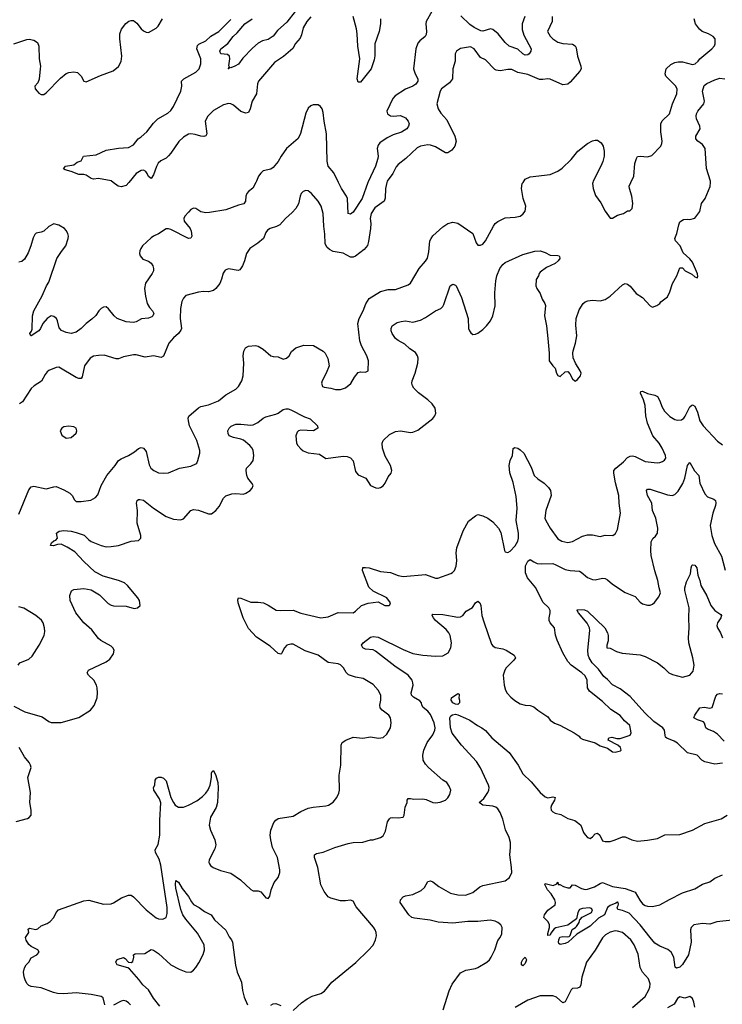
# Model space of a CAD drawing. Header units: inches. Extents: x 1954678 to 2060271, y 904822 to 1016299.
# Tile 247 of 256: x 2011617 to 2017250, y 953413 to 961303. Entities that reach past the tile are written whole.
import ezdxf

# ---------------------------------------------------------------- set-up
doc = ezdxf.new("R2010")
doc.units = ezdxf.units.IN
doc.header["$MEASUREMENT"] = 0
doc.layers.add('C0915', color=7, linetype='Continuous')
doc.layers.add('C0916', color=7, linetype='Continuous')

msp = doc.modelspace()

# ---------------------------------------------------------------- linework, layer by layer
at = {"layer": 'C0915', "color": 5}
for points, elevation in [([(2011570, 955803.7), (2011657, 955757), (2011796, 955716), (2011850, 955678.3), (2011870, 955671.6), (2011950, 955672.7), (2012090, 955710.5), (2012184, 955770), (2012213.4, 955806.6), (2012238.4, 955870), (2012241.6, 955910), (2012238.7, 955950), (2012233.6, 955970), (2012211.5, 956010), (2012169.4, 956050), (2012158, 956070), (2012169.3, 956090), (2012310, 956158.7), (2012339.8, 956180.2), (2012370, 956220.7), (2012373.7, 956250), (2012364.2, 956270), (2012350, 956283), (2012268.6, 956328.6), (2012250, 956344.5), (2012194.5, 956414.5), (2012132, 956470), (2012068.2, 956550), (2012022, 956650), (2012019.7, 956690), (2012033.1, 956726.9), (2012050, 956736.4), (2012130, 956744.9), (2012190, 956735.3), (2012255.6, 956695.6), (2012326.2, 956626.2), (2012350, 956612.9), (2012370, 956607.7), (2012470, 956603.1), (2012535.1, 956584.9), (2012562, 956590), (2012584, 956610), (2012577, 956650), (2012564.5, 956670), (2012481.1, 956770), (2012456.9, 956790), (2012410, 956809.8), (2012285.4, 956845.4), (2012218.2, 956878.2), (2012130, 956960.5), (2012059.5, 957039.5), (2011996.9, 957076.9), (2011950, 957099.6), (2011920.9, 957099.1), (2011887.9, 957087.9), (2011864, 957090), (2011873.2, 957110), (2011890, 957126.8), (2011906.8, 957133.2), (2011921.2, 957150), (2011912.3, 957190), (2011934.2, 957205.8), (2011970, 957211), (2012030, 957204.7), (2012070, 957195), (2012133, 957173), (2012170, 957134.4), (2012190, 957121.7), (2012270.8, 957090), (2012310, 957080.2), (2012350, 957080.8), (2012409.8, 957090.2), (2012510, 957123.8), (2012569.3, 957130.7), (2012589, 957150), (2012589.2, 957170), (2012558.4, 957270), (2012560.3, 957370), (2012553.7, 957430), (2012559.6, 957450), (2012570, 957458), (2012580.6, 957459.4), (2012610, 957453.2), (2012690.3, 957390), (2012790, 957323.2), (2012850, 957299.6), (2012905.3, 957294.7), (2012930, 957302.4), (2012989.8, 957370.2), (2013010, 957377.4), (2013050, 957373.4), (2013130, 957343.7), (2013155.4, 957344.6), (2013189.5, 957370), (2013216.6, 957403.4), (2013249.6, 957470), (2013270, 957488), (2013316.6, 957503.4), (2013350, 957506.4), (2013410, 957501.6), (2013430, 957508.2), (2013465.2, 957530), (2013481.2, 957550), (2013489, 957570), (2013479, 957590), (2013445.2, 957630), (2013437.2, 957650), (2013433.2, 957690), (2013434, 957710), (2013470, 957744), (2013488.5, 957771.5), (2013494.5, 957810), (2013489.7, 957850), (2013480.4, 957870), (2013462.6, 957890), (2013410, 957933), (2013390, 957943), (2013330, 957956.2), (2013295.3, 957970), (2013287.2, 957987.2), (2013286.6, 958010), (2013296, 958030), (2013313.3, 958046.7), (2013350, 958062), (2013390, 958062.7), (2013470, 958054.7), (2013490, 958057.3), (2013525.6, 958074.4), (2013570, 958110.4), (2013590, 958120.4), (2013670, 958141.6), (2013690, 958150.5), (2013730, 958180.5), (2013750, 958184.4), (2013770, 958184.9), (2013790, 958177.4), (2013901.2, 958121.2), (2013945.7, 958105.7), (2014004.7, 958050), (2014006, 958030), (2013972, 958010), (2013870, 958014.7), (2013852, 958008), (2013842.5, 957997.5), (2013832, 957970), (2013836.5, 957910), (2013845.5, 957890), (2013870, 957864), (2013890, 957849.1), (2013930, 957833.6), (2014021.1, 957821.1), (2014070, 957788.4), (2014210, 957806.9), (2014242.4, 957802.4), (2014270, 957791.6), (2014289.1, 957769.1), (2014310, 957682.8), (2014330, 957655.5), (2014390.8, 957630), (2014430.5, 957570.5), (2014472.8, 957552.8), (2014490, 957550.5), (2014510, 957555.5), (2014530, 957568), (2014547.8, 957590), (2014570, 957640.7), (2014595.6, 957670), (2014600.5, 957690), (2014589.6, 957730), (2014546.5, 957806.5), (2014525.4, 957870), (2014522, 957910), (2014529.8, 957930.2), (2014581.1, 957978.9), (2014630, 958003.1), (2014670, 958008.4), (2014750, 957995.5), (2014770, 957997.1), (2014810, 958013), (2014930, 958106.4), (2014946, 958130), (2014952.8, 958150), (2014947.6, 958190), (2014924.6, 958224.6), (2014890, 958258.4), (2014813.2, 958313.2), (2014777.6, 958350), (2014765.1, 958370), (2014759.7, 958390), (2014763.9, 958410), (2014787.3, 958470), (2014810, 958550.8), (2014811.7, 958590), (2014806, 958610), (2014790, 958635.3), (2014745.9, 958665.9), (2014703.4, 958703.4), (2014652, 958732), (2014629.9, 958749.9), (2014604, 958790), (2014596.3, 958810), (2014595.6, 958830), (2014603.7, 958850), (2014644.2, 958875.8), (2014674.8, 958885.2), (2014710, 958889), (2014770, 958880.6), (2014830, 958895.5), (2014870, 958916.1), (2014950, 958970.3), (2014991.9, 958988.1), (2015010, 959005.5), (2015018, 959022), (2015067.3, 959170), (2015090, 959184), (2015110, 959177.3), (2015116.3, 959170), (2015158.2, 959078.2), (2015211.4, 958910), (2015214.6, 958830), (2015222, 958810), (2015232.9, 958792.9), (2015250, 958781.3), (2015270, 958783.1), (2015290, 958792.2), (2015330, 958819.5), (2015360.5, 958850), (2015390, 958890.6), (2015409.8, 958930.2), (2015427.8, 959010), (2015425.5, 959114.5), (2015434, 959210), (2015442.2, 959250), (2015466.8, 959310), (2015490, 959341.7), (2015510, 959358.5), (2015650, 959421.3), (2015747.5, 959447.5), (2015790, 959450.7), (2015830, 959439.1), (2015870, 959417.3), (2015930, 959414), (2015942, 959410), (2015944.7, 959404.7), (2015946, 959390), (2015934.8, 959370), (2015910.7, 959350), (2015841.5, 959318.5), (2015790, 959281.2), (2015782, 959270), (2015777.3, 959250), (2015758, 959222), (2015754.4, 959170), (2015761.6, 959150), (2015788.9, 959108.9), (2015804.6, 959064.6), (2015827.3, 959030), (2015832.1, 959012.1), (2015823.6, 958930), (2015839.7, 958850), (2015851.7, 958750), (2015862.8, 958630), (2015862.8, 958570), (2015890.5, 958530.5), (2015911, 958510), (2015921, 958470), (2015931.1, 958451.1), (2015950, 958444.7), (2015990, 958480.7), (2016010, 958484), (2016026.7, 958466.7), (2016050, 958424.9), (2016067.3, 958410), (2016070, 958408), (2016090, 958420.7), (2016112, 958450), (2016117, 958470), (2016109.4, 958490), (2016072, 958550), (2016054.5, 958594.5), (2016051.9, 958631.9), (2016053.6, 958650), (2016073.3, 958710), (2016083, 958770), (2016074.2, 958854.2), (2016077.7, 958910), (2016101, 958979), (2016134.3, 959030), (2016150, 959042.7), (2016171.8, 959051.8), (2016210, 959054.6), (2016270, 959050.2), (2016310, 959060.2), (2016350, 959088), (2016450, 959179.5), (2016470, 959188.8), (2016490, 959183.7), (2016510, 959168.5), (2016560.4, 959110), (2016610, 959077.1), (2016670, 959010.7), (2016690, 958998.8), (2016725.6, 959014.4), (2016748, 959030), (2016756.4, 959043.6), (2016810, 959082), (2016830, 959122), (2016849.5, 959190), (2016885.6, 959250), (2016910, 959314), (2016930, 959314), (2016951, 959290), (2017004.9, 959264.9), (2017030, 959242), (2017050, 959234), (2017053.2, 959246.8), (2017050, 959266), (2017010, 959359.3), (2016990, 959386.6), (2016935.5, 959435.5), (2016910.9, 959490), (2016874, 959530), (2016869.8, 959550), (2016885.8, 959590), (2016900.3, 959659.7), (2016910, 959684), (2016938.4, 959701.6), (2016970, 959705.5), (2016990, 959703), (2017030, 959713.4), (2017070, 959767.3), (2017083.6, 959830), (2017113, 959870), (2017152.3, 959967.7), (2017154.7, 960000)], 720), ([(2011610, 957340.5), (2011690, 957537.1), (2011710, 957561.1), (2011730, 957566.3), (2011830, 957544.2), (2011890, 957561.3), (2011910, 957562.4), (2011970, 957537), (2012018, 957510), (2012037.6, 957490), (2012055.8, 957455.8), (2012070, 957442), (2012110, 957441.3), (2012186.6, 957453.4), (2012224.7, 957475.3), (2012243, 957497), (2012269.7, 957570), (2012314.8, 957650), (2012382, 957730), (2012410, 957770.3), (2012430, 957785.7), (2012490, 957812.4), (2012538.2, 957841.8), (2012570, 957867.3), (2012590, 957874.8), (2012610, 957870.8), (2012630, 957842.8), (2012655.6, 957735.6), (2012668.2, 957710), (2012693.4, 957690), (2012730, 957673.4), (2012770, 957668.5), (2012810, 957673.4), (2012899, 957710), (2012990, 957726.3), (2013030, 957743.1), (2013037.6, 957750), (2013044.2, 957770), (2013060.5, 957830), (2013060.5, 957850), (2013037.4, 957930), (2012977.8, 958050), (2012969.1, 958090), (2012968.3, 958110), (2012974.1, 958125.9), (2013050, 958193.6), (2013070, 958203.9), (2013130, 958216.9), (2013211.6, 958250), (2013270, 958296), (2013350, 958343.6), (2013370, 958362.7), (2013399, 958410), (2013409.8, 958450), (2013414.6, 958550), (2013409.8, 958610.2), (2013413.7, 958646.3), (2013426.5, 958673.5), (2013450, 958688.4), (2013506.5, 958693.5), (2013530, 958687.2), (2013570, 958664.2), (2013630, 958610.4), (2013650, 958603.8), (2013690, 958602.8), (2013730, 958582.8), (2013757.2, 958590), (2013777.2, 958610), (2013795.9, 958644.1), (2013830, 958672.7), (2013894, 958694), (2013972.8, 958692.8), (2014050, 958646.8), (2014066.8, 958630), (2014087.5, 958587.5), (2014097.3, 958530), (2014073, 958470), (2014042, 958410), (2014036.3, 958390), (2014044.7, 958364.7), (2014058, 958358), (2014110, 958352), (2014150, 958339.3), (2014190, 958340.4), (2014230, 958352.7), (2014272.3, 958387.7), (2014300.4, 958439.6), (2014330, 958476.3), (2014350, 958482), (2014390, 958478.8), (2014409.3, 958490.7), (2014412, 958570), (2014399.6, 958610), (2014357.6, 958690), (2014343.6, 958730), (2014328, 958870), (2014338.9, 958910), (2014370, 958970.6), (2014392.5, 959027.5), (2014418, 959070), (2014510, 959126.4), (2014570, 959140.4), (2014630, 959140.3), (2014730, 959178.4), (2014750, 959193), (2014819.8, 959310), (2014871.5, 959368.5), (2014886.3, 959393.7), (2014898, 959442), (2014905.8, 959530), (2014914.5, 959550), (2014930, 959570.3), (2015010, 959643.1), (2015050, 959668.9), (2015090, 959681.1), (2015130, 959674), (2015250.2, 959590.2), (2015276.1, 959516.1), (2015290, 959497.3), (2015310, 959496.3), (2015330, 959505.5), (2015351.8, 959530), (2015415.1, 959650), (2015429.8, 959670.2), (2015450, 959686.4), (2015510, 959715.3), (2015590, 959721.3), (2015629.7, 959730.3), (2015650, 959744.9), (2015669.5, 959770), (2015673.3, 959810), (2015653.3, 959870), (2015639.7, 959950), (2015645.4, 959990), (2015652.4, 960000)], 740), ([(2013510.6, 960000), (2013485.9, 959954.1), (2013450, 959926.6), (2013437.3, 959910), (2013430.2, 959890), (2013427, 959850), (2013412.6, 959827.4), (2013370, 959817.7), (2013270, 959779.8), (2013137.4, 959757.4), (2013110, 959756.3), (2013070, 959764.2), (2013030, 959789.6), (2013010, 959793.3), (2012990, 959782.4), (2012970, 959762), (2012941.7, 959730), (2012931.8, 959710), (2012934.9, 959690), (2012982.4, 959630), (2012990.5, 959610), (2012997.1, 959570), (2012990, 959554), (2012970, 959549.6), (2012830, 959621.4), (2012810, 959627.1), (2012790, 959626.4), (2012730, 959587.4), (2012690.2, 959569.8), (2012670, 959555.4), (2012602.8, 959490), (2012588.3, 959470), (2012580.7, 959450), (2012577.7, 959430), (2012582.6, 959410), (2012605.5, 959385.5), (2012649, 959369), (2012671.8, 959351.8), (2012685.5, 959330), (2012690.4, 959310), (2012688.5, 959290), (2012680.3, 959270), (2012626.9, 959193.1), (2012618.9, 959150), (2012626.8, 959086.8), (2012639.7, 959030), (2012658.3, 958998.3), (2012682.6, 958970), (2012692, 958950), (2012683.8, 958930), (2012676.4, 958923.6), (2012650, 958911.3), (2012592.7, 958907.3), (2012550, 958881.3), (2012530, 958876.9), (2012470, 958882.3), (2012398.3, 958910), (2012373.3, 958930), (2012330, 958987), (2012310, 959002.7), (2012290, 959000.9), (2012270, 958989.4), (2012250.6, 958970), (2012226.5, 958933.5), (2012196.4, 958903.6), (2012150, 958869.7), (2012110, 958828), (2012070, 958798.9), (2012030, 958789.6), (2011990, 958796.4), (2011952.9, 958812.9), (2011933.3, 958833.3), (2011920.3, 958890), (2011910.9, 958910), (2011890, 958924.4), (2011870, 958929.6), (2011836.4, 958910), (2011801.3, 958870), (2011784.9, 958830), (2011770, 958809.6), (2011709.2, 958769.2), (2011706, 958770), (2011699, 958790), (2011712.7, 958807.3), (2011716.2, 958823.8), (2011719.8, 958930), (2011729.8, 958970), (2011798, 959090), (2011832, 959170), (2011850, 959201), (2011916, 959390), (2011952.9, 959447.1), (2011987.8, 959490), (2012005.7, 959550), (2012008.4, 959570), (2012002.3, 959590), (2011990, 959614), (2011975.6, 959630), (2011930, 959655.6), (2011890, 959667.3), (2011850, 959647.3), (2011810, 959609.6), (2011790, 959600.5), (2011750, 959592.3), (2011738.4, 959581.6), (2011724.6, 959555.4), (2011707.4, 959490), (2011684.4, 959435.6), (2011656.5, 959383.5), (2011635.3, 959364.7), (2011610, 959359.6)], 720), ([(2014561.3, 960000), (2014549.3, 959950), (2014547.7, 959872.3), (2014539.5, 959850), (2014464, 959796), (2014435.2, 959750), (2014427.6, 959710), (2014432.6, 959670), (2014429.1, 959630), (2014414.5, 959525.5), (2014405.3, 959494.7), (2014377.4, 959462.6), (2014310, 959407.6), (2014290, 959399.6), (2014270, 959400.7), (2014210, 959433.6), (2014130, 959446.6), (2014101.1, 959461.1), (2014080, 959480), (2014064.8, 959510), (2014064.2, 959584.2), (2014055, 959650), (2014051.1, 959750), (2014033.3, 959810), (2014009.6, 959850), (2013956.9, 959910), (2013930, 959931.5), (2013910, 959935.1), (2013890, 959925.6), (2013874.4, 959910), (2013864.2, 959890), (2013851.7, 959828.3), (2013830.3, 959789.7), (2013802.3, 959757.7), (2013749.1, 959710.9), (2013701.5, 959658.5), (2013674.9, 959645.1), (2013626, 959630), (2013603.9, 959616.1), (2013590, 959599), (2013570.3, 959549.7), (2013526.5, 959513.5), (2013462, 959470), (2013436.3, 959430), (2013419.1, 959370), (2013402, 959330), (2013380.5, 959299.5), (2013367.5, 959292.5), (2013290, 959306.6), (2013264.4, 959295.6), (2013248.3, 959271.7), (2013235.6, 959224.4), (2013220.5, 959190), (2013190.6, 959150), (2013170, 959132.3), (2013130, 959122.9), (2013090, 959126), (2013050, 959119.6), (2012950, 959092), (2012930, 959072.7), (2012916.1, 959043.9), (2012904.9, 958990), (2012904.2, 958910), (2012914.4, 958830), (2012910, 958816), (2012890.3, 958790), (2012850, 958755.3), (2012813, 958710), (2012770, 958606.6), (2012750, 958597.6), (2012690, 958609.6), (2012621.7, 958598.3), (2012550, 958619.1), (2012530, 958618.3), (2012450, 958602.9), (2012410, 958586), (2012390, 958584.5), (2012293.9, 958613.9), (2012250, 958613.7), (2012210, 958606.9), (2012181.3, 958590), (2012136.5, 958530), (2012117.5, 958442.5), (2012110, 958427), (2012090, 958427.6), (2012070, 958436.3), (2011930, 958519.5), (2011910, 958517), (2011850, 958491.6), (2011837.7, 958482.3), (2011820.2, 958459.8), (2011792.7, 958407.3), (2011731.8, 958370), (2011710, 958348.5), (2011639.1, 958240.9), (2011615.1, 958224.9)], 740), ([(2012491.5, 960000), (2012470, 959974.8), (2012430, 959964), (2012407.8, 959970), (2012366.4, 960000)], 680), ([(2014408.2, 960000), (2014362, 959870), (2014290, 959760.7), (2014270, 959744.5), (2014250, 959749.2), (2014244.1, 959870), (2014236.5, 959890), (2014195.7, 959950), (2014172.4, 960000)], 720), ([(2016211.2, 960000), (2016208.8, 959990), (2016213.7, 959950), (2016234, 959894), (2016276.7, 959836.7), (2016310.4, 959770), (2016350, 959714), (2016370, 959713.4), (2016410, 959737.3), (2016458, 959750), (2016490, 959771), (2016508.7, 959771.3), (2016528, 959790), (2016532.3, 959830), (2016523, 959890), (2016504.4, 959950), (2016502.6, 959970), (2016516.3, 960000)], 740), ([(2012299.5, 953410), (2012285.1, 953465.1), (2012270, 953475.6), (2012190, 953491.6), (2012070, 953506.3), (2011970, 953498), (2011919.5, 953499.5), (2011887, 953507), (2011790, 953544.2), (2011710, 953555.1), (2011690, 953564.2), (2011677.3, 953577.3), (2011662.4, 953602.4), (2011652.8, 953632.8), (2011648.7, 953670), (2011654.5, 953705.5), (2011670, 953730.5), (2011689.5, 953750), (2011710, 953786.8), (2011753.2, 953810), (2011772, 953830), (2011763.7, 953850), (2011710, 953877.6), (2011690, 953893.3), (2011668.1, 953928.1), (2011664.8, 953950), (2011689.7, 953990), (2011685.4, 954014.6), (2011696.5, 954023.5), (2011746.6, 954013.4), (2011761.2, 954018.8), (2011790, 954041.6), (2011838.5, 954061.5), (2011862, 954078), (2011889.6, 954110), (2011909.8, 954150.2), (2011928.8, 954171.2), (2012130, 954241.8), (2012170, 954247.7), (2012290, 954217.1), (2012350, 954218.4), (2012370, 954226), (2012433, 954267), (2012490, 954288.8), (2012510, 954287), (2012530, 954274), (2012630.3, 954170), (2012710, 954106), (2012730, 954098.9), (2012763.3, 954096.7), (2012791.2, 954108.8), (2012799.2, 954140.8), (2012798.5, 954190), (2012747.2, 954527.2), (2012735.2, 954575.2), (2012704.6, 954630), (2012703.1, 954650), (2012726.4, 954693.6), (2012739.6, 954770), (2012740.5, 954890), (2012749, 955029), (2012739, 955059), (2012692.8, 955130), (2012689.6, 955150), (2012701.2, 955170), (2012703.7, 955210), (2012713.8, 955226.2), (2012730, 955234), (2012750, 955234.4), (2012770, 955224.9), (2012790, 955204.4), (2012829.4, 955070), (2012849.6, 955029.6), (2012864.7, 955010), (2012890, 954993.2), (2012930, 954993.2), (2012970, 955007.8), (2013036, 955044), (2013082.5, 955077.5), (2013110, 955106.5), (2013127.8, 955132.2), (2013144.5, 955170), (2013155.6, 955230), (2013154.5, 955265.5), (2013160.1, 955279.9), (2013170, 955286.8), (2013190, 955246.8), (2013204.4, 955190), (2013207.2, 955147.2), (2013202.7, 955030), (2013191.8, 954990), (2013147.4, 954912.6), (2013136.5, 954850), (2013146, 954810), (2013182, 954730), (2013188.8, 954690), (2013181.4, 954658.6), (2013137.3, 954570), (2013134, 954550), (2013138.5, 954538.5), (2013146, 954526), (2013168.5, 954508.5), (2013225.7, 954485.7), (2013310, 954464.4), (2013386, 954410), (2013470, 954333.4), (2013490, 954323), (2013530, 954322), (2013550, 954314), (2013590, 954266.8), (2013610, 954262), (2013621.2, 954278.8), (2013632.3, 954330), (2013658, 954390), (2013689.6, 954430.4), (2013702, 954470), (2013702.9, 954490), (2013684.5, 954590), (2013644.5, 954670), (2013629.6, 954730), (2013625.4, 954770), (2013629.7, 954810), (2013654, 954870), (2013671, 954889), (2013690, 954901.3), (2013810, 954922.3), (2013870, 954959.3), (2013930, 954986), (2013970, 954994.4), (2014070, 955002.6), (2014092.7, 955010), (2014130, 955032.4), (2014158.9, 955070), (2014174.5, 955105.5), (2014179.8, 955130), (2014177.4, 955250), (2014191.5, 955330), (2014194, 955490), (2014202, 955510), (2014232.7, 955530), (2014290, 955554), (2014367.2, 955547.2), (2014430, 955557.3), (2014492.9, 955547.1), (2014530, 955550.4), (2014561.4, 955578.6), (2014588.4, 955630), (2014593.7, 955670), (2014588.5, 955710), (2014575.1, 955730), (2014523.5, 955770), (2014506.3, 955790), (2014503.5, 955810), (2014511.3, 955851.3), (2014511.2, 955890), (2014489.8, 955930), (2014450, 955975.1), (2014370, 956023.5), (2014310, 956035.1), (2014254.1, 956054.1), (2014233, 956073), (2014211.9, 956110), (2014190, 956132.7), (2014170, 956141.8), (2014090, 956153.3), (2014010, 956211.1), (2013905.3, 956245.3), (2013810, 956298), (2013790, 956300.2), (2013759.6, 956290), (2013740.2, 956270), (2013715.8, 956224.2), (2013710, 956219.5), (2013690, 956224.7), (2013624.1, 956284.1), (2013514.7, 956354.7), (2013450, 956425.7), (2013407.9, 956510), (2013368.3, 956631.7), (2013364.9, 956655.1), (2013369.8, 956670.2), (2013390, 956669), (2013470, 956634.9), (2013530, 956636.5), (2013570.8, 956630), (2013610, 956612), (2013673, 956573), (2013710, 956568.2), (2013810, 956573), (2013870, 956547.5), (2014030, 956509.1), (2014090, 956517.4), (2014170, 956552.2), (2014290, 956550.4), (2014310, 956563.8), (2014356.2, 956610), (2014410, 956629.1), (2014490, 956638), (2014544.7, 956610), (2014578, 956610), (2014584.7, 956615.3), (2014589.2, 956630), (2014559.3, 956670), (2014450, 956723.6), (2014416.8, 956756.8), (2014365.6, 956890), (2014367.7, 956912.3), (2014390, 956914.4), (2014418.8, 956910), (2014510, 956880.7), (2014590, 956872.3), (2014650, 956849.1), (2014690, 956842), (2014870, 956856.5), (2014950, 956827.6), (2014970, 956829), (2015074.5, 956865.5), (2015087.5, 956872.5), (2015102.7, 956890), (2015114.9, 956925.1), (2015120.5, 956970), (2015115.8, 957030), (2015122.3, 957070), (2015173.4, 957206.6), (2015215.8, 957284.2), (2015270, 957326.8), (2015290, 957337.3), (2015330, 957327.3), (2015370, 957307.7), (2015410, 957280.4), (2015455.8, 957230), (2015474.2, 957194.2), (2015502.4, 957050), (2015510, 957039.1), (2015530, 957033), (2015550, 957044.4), (2015590, 957086.7), (2015610, 957124.9), (2015616.5, 957150), (2015615.7, 957190), (2015596.5, 957290), (2015605, 957390), (2015596.2, 957483.8), (2015573.6, 957593.6), (2015547.3, 957672.7), (2015540.4, 957730), (2015549.8, 957770), (2015566.6, 957810), (2015573.1, 957866.9), (2015585.4, 957874.6), (2015610, 957869.1), (2015630, 957857.2), (2015657.4, 957830), (2015717.8, 957717.8), (2015741.1, 957650), (2015770, 957623.7), (2015822, 957590), (2015856, 957556), (2015873, 957530), (2015878, 957490), (2015835.8, 957370), (2015827, 957310), (2015834.4, 957290), (2015870.4, 957230), (2015930, 957143), (2015963.4, 957123.4), (2016010, 957114.3), (2016050, 957122), (2016130, 957164.9), (2016170, 957176.1), (2016210, 957174.3), (2016270, 957162.4), (2016310, 957173), (2016371, 957169), (2016393.3, 957186.7), (2016410, 957218.8), (2016434.8, 957350), (2016422, 957430), (2016419.8, 957490), (2016392.6, 957592.6), (2016379.1, 957670), (2016381.1, 957690), (2016396.3, 957710), (2016458.8, 957761.2), (2016490, 957795.3), (2016510, 957807), (2016530, 957808.8), (2016550, 957803.6), (2016630, 957763.6), (2016728.1, 957751.9), (2016750, 957754), (2016770, 957762.4), (2016786.3, 957773.7), (2016795.6, 957790), (2016793, 957810), (2016768.8, 957870), (2016743.5, 957910), (2016693.1, 957970), (2016648.9, 958068.9), (2016635.6, 958130), (2016631.2, 958211.2), (2016618.2, 958258.2), (2016593.6, 958310), (2016597.2, 958322.8), (2016610, 958326.4), (2016649.2, 958309.2), (2016710, 958295.2), (2016730, 958282.6), (2016749.2, 958250), (2016764.5, 958204.5), (2016787, 958167), (2016830, 958123.5), (2016870, 958099.2), (2016890, 958093.6), (2016922.4, 958097.6), (2016940.5, 958110), (2016953.1, 958126.9), (2016990, 958200.4), (2017005.7, 958214.3), (2017010, 958217.6), (2017030, 958206.7), (2017050, 958158), (2017069.4, 958090), (2017096.2, 958050), (2017210, 957926), (2017250, 957896.3)], 680), ([(2013810, 953364.7), (2013874.9, 953425.1), (2013921.8, 953458.2), (2013962.5, 953477.5), (2014030, 953499.5), (2014061.1, 953518.9), (2014118.4, 953590), (2014310.9, 953749.1), (2014410, 953843.8), (2014450, 953888), (2014469.6, 953930), (2014477.1, 953962.9), (2014474.7, 953990), (2014466.3, 954010), (2014452.6, 954032.6), (2014314.5, 954194.5), (2014290, 954239), (2014270, 954249), (2014230, 954241.2), (2014190, 954242.7), (2014110, 954262.7), (2014090, 954274), (2014057.2, 954317.2), (2014031.6, 954370), (2014007.3, 954510), (2013979.6, 954590), (2013979.3, 954610), (2013997.2, 954622.8), (2014050, 954632.4), (2014144, 954670), (2014250, 954703), (2014290, 954710.5), (2014366.8, 954713.2), (2014430, 954731), (2014450, 954731.3), (2014510, 954751), (2014530, 954764.7), (2014550, 954802), (2014565.1, 954874.9), (2014580.7, 954899.3), (2014590, 954906.8), (2014609.3, 954910.7), (2014650, 954906.8), (2014690, 954912), (2014699, 954930), (2014706, 954994), (2014724, 955030), (2014722, 955050), (2014730, 955062), (2014750, 955062.8), (2014776.4, 955056.4), (2014850, 955060.2), (2014874.7, 955054.7), (2014930.3, 955030.3), (2014950, 955027.2), (2014988.1, 955031.9), (2015030, 955048.2), (2015050, 955067.3), (2015065.4, 955094.6), (2015072, 955130), (2015061.2, 955161.2), (2015041.2, 955190), (2015009.2, 955210), (2014895.1, 955310), (2014870, 955337.2), (2014852.3, 955370), (2014849.4, 955410), (2014858, 955450), (2014884.5, 955510), (2014930, 955574), (2014945.5, 955610), (2014947.3, 955630), (2014940.7, 955670), (2014910, 955736.9), (2014890, 955763.5), (2014852.6, 955792.6), (2014840.5, 955810), (2014836.9, 955830), (2014825.5, 955845.5), (2014774.1, 955874.1), (2014759.1, 955890), (2014756.1, 955910), (2014770.6, 955969.4), (2014769.9, 955990), (2014762.3, 956010), (2014730, 956049.9), (2014624.3, 956124.3), (2014470, 956243.8), (2014450, 956253.5), (2014390, 956260.4), (2014367, 956270), (2014356, 956290), (2014371.8, 956310), (2014430, 956355.3), (2014450, 956361.3), (2014490, 956355.6), (2014690, 956256.3), (2014770, 956225.6), (2014850, 956211.4), (2014950, 956203.6), (2015010, 956204.6), (2015050.7, 956229.3), (2015072.8, 956270), (2015078, 956310), (2015067.1, 956370), (2015058, 956390), (2015036.6, 956416.6), (2014949.8, 956490), (2014934, 956510), (2014923, 956530), (2014924.6, 956535.4), (2014930, 956539.3), (2015010, 956538.3), (2015130, 956514.9), (2015150, 956517.3), (2015169, 956530), (2015197.5, 956562.5), (2015246, 956594), (2015270, 956630.7), (2015290, 956644.9), (2015304.9, 956630), (2015314.9, 956610), (2015322.6, 956530), (2015337, 956477), (2015399.5, 956299.5), (2015410, 956285.7), (2015430, 956271.6), (2015490, 956261.3), (2015517.1, 956250), (2015581, 956210), (2015591, 956190), (2015578.8, 956170), (2015517.6, 956110), (2015504.9, 956090), (2015492.4, 956050), (2015501.3, 955970), (2015510.4, 955930), (2015525.7, 955905.7), (2015554.4, 955874.4), (2015587.5, 955847.5), (2015630, 955822.4), (2015670, 955810.4), (2015710, 955808.7), (2015737.8, 955797.8), (2015770, 955770.4), (2015850, 955716.3), (2015870.4, 955690), (2015904.9, 955664.9), (2015946.8, 955650), (2016061, 955590), (2016102.8, 955562.8), (2016111.3, 955550), (2016130, 955538.8), (2016230, 955507.7), (2016270, 955485.5), (2016330, 955464.9), (2016370, 955437.1), (2016390, 955432.7), (2016434.8, 955445.2), (2016439, 955450), (2016432.7, 955470), (2016412.7, 955490), (2016335.3, 955530), (2016339, 955550), (2016364.7, 955555.3), (2016404, 955544), (2016430, 955543.2), (2016510, 955569.2), (2016518.5, 955590), (2016507.3, 955647.3), (2016464.4, 955684.4), (2016430, 955728.2), (2016355.5, 955775.5), (2016290, 955839.6), (2016183.9, 955923.9), (2016169.8, 955949.8), (2016166.2, 956010), (2016150, 956045.6), (2016123, 956070), (2016036.9, 956130), (2016010, 956160.7), (2015971.3, 956230), (2015926.6, 956330), (2015911.9, 956371.9), (2015905.1, 956430), (2015870.9, 956470.9), (2015860.5, 956490), (2015860.4, 956510), (2015870.8, 956550), (2015868.5, 956570), (2015857.7, 956590), (2015810, 956634.7), (2015754.2, 956750), (2015687.8, 956830), (2015671.9, 956870), (2015672.7, 956927.3), (2015690, 956965.7), (2015710, 956977.6), (2015738.3, 956958.3), (2015766.3, 956946.3), (2015802.4, 956942.4), (2015890, 956944.5), (2015915.7, 956935.7), (2015990, 956896.5), (2016030, 956888.4), (2016103.7, 956883.7), (2016117.2, 956877.2), (2016170, 956833), (2016210, 956817), (2016230, 956814.9), (2016290, 956827.2), (2016310, 956825.3), (2016330, 956814), (2016370, 956779.3), (2016470, 956713.4), (2016550, 956680.5), (2016590, 956636.3), (2016610, 956621.6), (2016650, 956610.6), (2016670, 956610.8), (2016690, 956621), (2016706.3, 956633.7), (2016742, 956678), (2016754, 956710), (2016742.7, 956750), (2016734, 956810), (2016707.7, 956887.7), (2016680.5, 957010), (2016675.8, 957050), (2016680.1, 957119.9), (2016693.9, 957146.1), (2016714.6, 957165.4), (2016729.7, 957190), (2016732.5, 957227.5), (2016716.5, 957310), (2016689.8, 957370), (2016684, 957430), (2016651.1, 957490), (2016641.3, 957530), (2016650, 957541.6), (2016670, 957541.7), (2016810, 957495.2), (2016848.3, 957491.7), (2016870, 957498.4), (2016895.8, 957524.2), (2016933.3, 957586.7), (2016949.8, 957630.2), (2016970, 957731.3), (2016987.2, 957752.8), (2016990, 957754), (2017028, 957688), (2017060.4, 957650), (2017070.2, 957590), (2017110, 957503.8), (2017130, 957479.5), (2017180.7, 957460.7), (2017194, 957450), (2017198, 957430), (2017194.6, 957410), (2017173.4, 957350), (2017153.1, 957250), (2017164.6, 957170), (2017186.3, 957106.3), (2017243.4, 957003.4), (2017272.3, 956892.3)], 660), ([(2017250, 955346.6), (2017190, 955337.8), (2017110, 955357.6), (2017086, 955370), (2017049.4, 955409.4), (2016970, 955429.5), (2016890, 955504.8), (2016862.5, 955522.5), (2016805.1, 955545.1), (2016795.3, 955555.3), (2016790.7, 955570.7), (2016786.3, 955610), (2016771.6, 955630), (2016700, 955680), (2016628, 955748), (2016510, 955880.8), (2016430, 955941.6), (2016370, 955974.5), (2016330, 956015.8), (2016299.4, 956039.4), (2016257.8, 956097.8), (2016206.2, 956150), (2016182.1, 956190), (2016174.9, 956210), (2016170.8, 956250), (2016187.6, 956407.6), (2016184.5, 956430), (2016166.6, 956466.6), (2016098, 956550), (2016086.6, 956570), (2016090, 956578), (2016145.8, 956574.2), (2016170, 956562.7), (2016307.6, 956430), (2016330, 956390.4), (2016335.9, 956370), (2016334.9, 956325.1), (2016324, 956290), (2016324.7, 956270), (2016350, 956267.7), (2016401, 956241), (2016446.8, 956226.8), (2016590, 956212.7), (2016630, 956199.5), (2016729.1, 956149.1), (2016780.4, 956110), (2016821.6, 956070), (2016850, 956054.9), (2016930, 956035.8), (2016989.5, 956050.5), (2017016.6, 956083.4), (2017024.8, 956130), (2017014.4, 956190), (2016982, 956310), (2016979.2, 956350), (2016984.3, 956430), (2016980.5, 956510), (2016984.6, 956590), (2016950.5, 956730), (2016949.9, 956750), (2016962.3, 956797.7), (2016995.8, 956864.2), (2016999.1, 956910), (2017005.6, 956930), (2017010, 956934), (2017030, 956931.7), (2017045.3, 956910), (2017053.3, 956853.3), (2017068.5, 956810), (2017076.5, 956770), (2017126.5, 956686.5), (2017158.2, 956610), (2017190, 956569.2), (2017238, 956538), (2017242.6, 956530), (2017237.3, 956510), (2017211.6, 956470), (2017206.9, 956450), (2017210.3, 956430), (2017235.6, 956390), (2017250.2, 956350.2)], 640), ([(2011606, 956130), (2011619.3, 956150), (2011690, 956180.3), (2011717.5, 956202.5), (2011772, 956290), (2011812.3, 956370), (2011818.9, 956401.1), (2011816.2, 956430), (2011805.1, 956470), (2011791, 956491), (2011746.6, 956530), (2011650, 956586.6), (2011610, 956597.7)], 740), ([(2017263.2, 955523.2), (2017210, 955578.5), (2017179.7, 955599.7), (2017130, 955619.1), (2017117.4, 955630), (2017107.3, 955667.3), (2017097.6, 955677.6), (2017050, 955693.2), (2017021.2, 955710), (2017028.7, 955730), (2017069.6, 955790.4), (2017105.1, 955794.9), (2017150, 955786), (2017167.2, 955792.8), (2017198.6, 955881.4), (2017210, 955897.3), (2017230, 955904.9), (2017250, 955902)], 620), ([(2015012.1, 953370), (2015059.3, 953520.7), (2015084, 953576), (2015150, 953664.4), (2015194.1, 953685.9), (2015270, 953700.3), (2015290, 953708.9), (2015362.9, 953750), (2015384.2, 953770), (2015396.9, 953790), (2015425.1, 953850), (2015450, 953924.7), (2015469.2, 953950), (2015481.2, 953978.8), (2015483.7, 954030), (2015474, 954050), (2015449.5, 954070), (2015430, 954078.7), (2015387.6, 954087.6), (2015290, 954076.5), (2015210, 954077.8), (2015090, 954064), (2014972.5, 954072.5), (2014907.2, 954087.2), (2014782.8, 954102.8), (2014761.2, 954110), (2014736, 954130), (2014666, 954230), (2014669.3, 954250), (2014690, 954273.4), (2014710, 954282), (2014770, 954293), (2014834.9, 954325.1), (2014860.9, 954350), (2014890, 954397.3), (2014910, 954402), (2014930, 954394.9), (2014978, 954358), (2015070, 954304.9), (2015130, 954291.5), (2015190, 954288), (2015249.5, 954310), (2015305.2, 954354.8), (2015330, 954365.3), (2015510, 954402.4), (2015543.7, 954430), (2015562, 954470), (2015560.7, 954510), (2015545.6, 954610), (2015552.8, 954670), (2015551.1, 954710), (2015539.7, 954750), (2015512, 954812), (2015490, 954897.6), (2015468.2, 954950), (2015450, 954978.5), (2015433, 954993), (2015410, 955002.3), (2015330, 955008.4), (2015300.7, 955030), (2015337, 955063), (2015369, 955110), (2015377.4, 955130), (2015379.3, 955150), (2015374.6, 955170), (2015310, 955307.6), (2015280.2, 955360.2), (2015158.9, 955490), (2015084.9, 955584.9), (2015070.8, 955630), (2015064.6, 955710), (2015074.1, 955725.9), (2015085.8, 955734.2), (2015110, 955737.7), (2015130, 955733.1), (2015190, 955707.2), (2015225.5, 955690), (2015287.5, 955647.5), (2015322, 955630), (2015350, 955606.7), (2015402.3, 955550), (2015540.2, 955430), (2015613.1, 955330), (2015650, 955260.5), (2015716.5, 955196.5), (2015790.5, 955110), (2015830, 955077.1), (2015850, 955067.2), (2015890, 955075.3), (2015910.3, 955070.3), (2015904.4, 955050), (2015879, 955010), (2015874.3, 954990), (2015878.7, 954970), (2015890, 954954.9), (2015910, 954944.2), (2015954.7, 954934.7), (2016010, 954902.8), (2016066.4, 954886.4), (2016090, 954871), (2016114.8, 954850), (2016137.3, 954790), (2016150.4, 954770.4), (2016170, 954750.7), (2016184.7, 954744.7), (2016190, 954743), (2016210, 954756.3), (2016230, 954779.5), (2016250, 954783.7), (2016268.9, 954768.9), (2016290, 954723.8), (2016310, 954718.4), (2016350, 954719.3), (2016389.5, 954730.5), (2016450, 954756.3), (2016470, 954756.3), (2016524.7, 954730), (2016570, 954721.6), (2016650, 954728.4), (2016730, 954743), (2016790, 954772.7), (2016910, 954774.9), (2017010, 954808.4), (2017110, 954861.6), (2017239.7, 954900.3), (2017289.7, 954930.3)], 640), ([(2011590, 954877), (2011678.3, 954901.7), (2011694, 954910), (2011709.2, 954930), (2011709.5, 954970), (2011699.5, 955030), (2011702.9, 955110), (2011681.6, 955230), (2011708.2, 955310), (2011704.4, 955330), (2011694.2, 955350), (2011656.4, 955396.4), (2011611.5, 955470)], 720), ([(2012739.7, 953399.7), (2012690, 953463), (2012649.2, 953529.2), (2012605.3, 953570), (2012572.7, 953612.7), (2012496.4, 953696.4), (2012484.8, 953704.8), (2012397.2, 953730), (2012386.6, 953750), (2012397, 953770), (2012405.2, 953774.8), (2012450, 953787.3), (2012461.5, 953781.5), (2012490, 953751.9), (2012510, 953747.2), (2012523.3, 953756.7), (2012531.8, 953791.8), (2012529.8, 953810.2), (2012541.5, 953818.5), (2012619.8, 953820.2), (2012670, 953853), (2012690, 953848.2), (2012730, 953819.5), (2012830, 953728.7), (2012894.5, 953694.5), (2012950, 953674), (2012987.9, 953672.1), (2013010, 953686.7), (2013030, 953708.7), (2013054.3, 953745.7), (2013086.9, 953813.1), (2013097.7, 953850), (2013095.7, 953890), (2013043.5, 953983.5), (2012950, 954095.3), (2012926.1, 954130), (2012910, 954172.3), (2012870, 954344), (2012865.3, 954374.7), (2012870, 954404.7), (2012890, 954390.8), (2012920.4, 954340.4), (2012970, 954278.4), (2012993.7, 954233.7), (2013010, 954213), (2013056, 954190), (2013097.5, 954157.5), (2013150.8, 954130), (2013178.8, 954090), (2013270, 954007.3), (2013295.1, 953955.1), (2013314.6, 953930), (2013323.2, 953910), (2013347.5, 953727.5), (2013360.2, 953670), (2013396.5, 953590), (2013403.7, 953523.7), (2013416.5, 953470), (2013443.7, 953410)], 660), ([(2017330, 954088.3), (2017206.5, 954073.5), (2017150, 954055.8), (2017090, 954060.2), (2017022, 954050), (2016999.6, 954030), (2016994.9, 954010), (2017001.3, 953910), (2016977.4, 953810), (2016930, 953731.3), (2016910, 953711.5), (2016883.6, 953703.6), (2016872.1, 953712.1), (2016862, 953790), (2016839.8, 953830), (2016813.2, 953853.2), (2016750, 953878), (2016710, 953904.4), (2016670, 953949), (2016591.4, 954051.4), (2016502.7, 954142.7), (2016450, 954164.7), (2016411.9, 954171.9), (2016407.6, 954190), (2016415.8, 954204.2), (2016417, 954217), (2016414.7, 954230), (2016410, 954232.1), (2016397.2, 954222.8), (2016350, 954205.3), (2016328.7, 954190), (2016304.9, 954130), (2016257.7, 954102.3), (2016190, 954040.7), (2016083.4, 953976.6), (2016013.4, 953910), (2015990, 953900.3), (2015950, 953893.5), (2015939.5, 953899.5), (2015936.1, 953910), (2015938.6, 953930), (2015948.2, 953951.8), (2015970, 953957.3), (2016005.6, 953954.4), (2016022.5, 953957.5), (2016030, 953963.8), (2016046.7, 954013.3), (2016072.5, 954027.5), (2016082, 954038), (2016102.5, 954070), (2016107, 954093), (2016110, 954092.9), (2016127.2, 954112.8), (2016202, 954150), (2016209.8, 954170), (2016200.8, 954180.8), (2016185.7, 954185.7), (2016130, 954180.8), (2016106.1, 954173.9), (2016091.5, 954150), (2016081.7, 954098.3), (2016010, 954046.8), (2015914.6, 954025.4), (2015901.9, 954018.1), (2015875.6, 953984.4), (2015870, 953968.2), (2015850, 953966), (2015850, 953982), (2015865.1, 954030), (2015865.1, 954050), (2015854.1, 954074.1), (2015819, 954110), (2015824, 954130), (2015850, 954166.8), (2015909, 954210), (2015912.7, 954230), (2015906.6, 954250), (2015877.4, 954297.4), (2015849.6, 954330), (2015827.5, 954372.5), (2015830, 954382), (2015894, 954366), (2015922, 954378), (2015930, 954392), (2015934, 954374), (2015946, 954374), (2015977.3, 954357.3), (2016010, 954346.8), (2016030, 954346), (2016050, 954371), (2016070, 954368), (2016121.3, 954341.3), (2016150, 954334.6), (2016170, 954336.5), (2016225.9, 954354.1), (2016270, 954382.4), (2016290, 954388.4), (2016370, 954357.3), (2016470, 954340.8), (2016538.4, 954318.4), (2016551.2, 954311.2), (2016587.2, 954247.2), (2016610, 954219.7), (2016630, 954206.3), (2016650, 954199.8), (2016690, 954196.3), (2016750, 954209.4), (2016825.7, 954254.3), (2016930, 954305.4), (2017030, 954338.6), (2017090, 954374.9), (2017150, 954394.4), (2017190, 954424.9), (2017250, 954452)], 620), ([(2016530, 953388.3), (2016630, 953475.2), (2016661.8, 953530), (2016668.7, 953550), (2016670, 953578), (2016657.8, 953617.8), (2016610, 953671.5), (2016590, 953707), (2016574.3, 953814.3), (2016542, 953890), (2016516, 953930), (2016449.3, 953990), (2016410, 954000.3), (2016390, 954000.9), (2016350, 953992.1), (2016314, 953970), (2016290, 953944.7), (2016231.6, 953848.4), (2016160.3, 953750), (2016122.4, 953630), (2016114.9, 953570), (2016108, 953552), (2016090, 953542.9), (2016050, 953540.9), (2016037.3, 953530), (2015990, 953432.7), (2015970, 953424.5), (2015919.6, 953470), (2015890, 953481.7), (2015790, 953481.1), (2015690, 953445.8), (2015590, 953388.5)], 640), ([(2012505.6, 953410), (2012490, 953425.6), (2012470, 953437.4), (2012450, 953442.6), (2012430, 953439.8), (2012370, 953406.6)], 680), ([(2017029.6, 953390.4), (2017022, 953430), (2017010, 953459.3), (2016990, 953476.2), (2016950, 953463.7), (2016910, 953472), (2016890, 953459.5), (2016864.7, 953415.3), (2016810, 953384)], 640), ([(2013630, 953406.4), (2013650, 953416.3), (2013670, 953419.1), (2013710, 953403)], 660)]:
    msp.add_lwpolyline(points, dxfattribs=dict(at, elevation=elevation))
for points, elevation in [([(2012010, 958045.1), (2011970, 958039.7), (2011955.5, 958030), (2011942, 958010), (2011954.8, 957974.8), (2011990, 957951.3), (2012030, 957956), (2012069, 957990), (2012076, 958010), (2012069.2, 958030), (2012050, 958040.7)], 760), ([(2015130, 955816.9), (2015110, 955819.2), (2015090, 955828.9), (2015075.6, 955850), (2015079, 955870), (2015130, 955904.7), (2015138.8, 955898.8), (2015141, 955890), (2015138, 955870), (2015142, 955850), (2015142, 955830)], 640), ([(2015650, 953722), (2015639.3, 953730), (2015639.6, 953750), (2015650, 953772.2), (2015670.2, 953790.2), (2015680.3, 953770), (2015670, 953741.6)], 620)]:
    msp.add_lwpolyline(points, close=True, dxfattribs=dict(at, elevation=elevation))
at = {"layer": 'C0916', "color": 5}
for points, elevation in [([(2014966, 961450), (2014876.5, 961290), (2014873, 961270), (2014879.1, 961210), (2014875.9, 961184.1), (2014868.9, 961170), (2014825.3, 961134.7), (2014810, 961115.4), (2014793.8, 961070), (2014774.2, 960910), (2014786.7, 960870), (2014808.8, 960830), (2014808.7, 960810), (2014792.7, 960787.3), (2014770, 960771.2), (2014710, 960747.8), (2014626, 960694), (2014608.4, 960671.6), (2014559.1, 960570), (2014564.7, 960550), (2014590, 960533.8), (2014610, 960530.2), (2014670, 960534.9), (2014710, 960517.4), (2014732.6, 960490), (2014738.5, 960470), (2014735.2, 960450), (2014720.3, 960430), (2014677.9, 960402.1), (2014610, 960379.4), (2014562.3, 960357.7), (2014504.6, 960315.4), (2014490, 960298), (2014482.3, 960270), (2014490.2, 960210.2), (2014488.4, 960190), (2014470.2, 960130), (2014410, 960005.1), (2014408.2, 960000)], 720), ([(2013950, 961327), (2013918.7, 961290), (2013890, 961239.3), (2013876.9, 961183.1), (2013865.2, 961154.8), (2013827.9, 961112.1), (2013806.5, 961073.5), (2013731.7, 961008.3), (2013658.4, 960961.6), (2013530.2, 960810), (2013522.7, 960790), (2013516, 960710), (2013480.9, 960650), (2013465.7, 960590), (2013450, 960560.7), (2013430, 960555.1), (2013390, 960567), (2013330, 960618.2), (2013310, 960628.7), (2013290, 960632.3), (2013250, 960620.3), (2013170, 960577), (2013126.2, 960530), (2013104.8, 960490), (2013116.9, 960390), (2013110, 960372.3), (2013092.5, 960367.5), (2013070.2, 960369.8), (2013024.3, 960384.3), (2012990, 960389.3), (2012970, 960385.4), (2012930, 960363), (2012893.1, 960326.9), (2012830, 960232.8), (2012810, 960211.3), (2012790, 960194.7), (2012747.6, 960172.4), (2012726.8, 960153.2), (2012713, 960127), (2012690, 960059.7), (2012670, 960029.6), (2012650, 960046), (2012640.2, 960070), (2012627.2, 960087.2), (2012610, 960097.4), (2012590, 960096.1), (2012551.2, 960070), (2012491.5, 960000)], 680), ([(2013826.2, 961370), (2013757.3, 961282.7), (2013683.3, 961216.7), (2013650, 961171.2), (2013610, 961145.4), (2013564.8, 961135.2), (2013530, 961115.8), (2013483.9, 961076.1), (2013405.5, 960994.5), (2013370, 960947), (2013341, 960930), (2013310, 960917.2), (2013301, 960919), (2013292, 960910), (2013289, 960910), (2013298, 960922), (2013293.6, 960933.6), (2013302.7, 960990), (2013299, 961010), (2013284, 961024), (2013230, 961029), (2013222, 961050), (2013229.6, 961070), (2013286.4, 961113.6), (2013328.6, 961170), (2013361.2, 961198.8), (2013421.8, 961270), (2013481.3, 961310)], 660), ([(2014510.2, 961310.2), (2014509.2, 961269.2), (2014499.4, 961210), (2014464.8, 961110), (2014465.2, 961014.8), (2014459.4, 960980.6), (2014433.5, 960910), (2014350, 960803.5), (2014330, 960802.9), (2014321.2, 960830), (2014344.9, 960990), (2014326.7, 961090), (2014323.6, 961190), (2014317.5, 961230), (2014289.9, 961329.9)], 680), ([(2015884.6, 961330), (2015885.3, 961290), (2015848.4, 961210), (2015870, 961170.6), (2015890, 961150.4), (2015930, 961122.4), (2015970, 961112.2), (2016050, 961106.4), (2016070, 961093.4), (2016078, 961078), (2016089.1, 961010), (2016116.1, 960930), (2016117.7, 960910), (2016108.8, 960890), (2016030, 960802.4), (2016010, 960786), (2015970, 960780.5), (2015870, 960827.6), (2015850, 960829.8), (2015810, 960823.1), (2015783.7, 960823.7), (2015690, 960864.4), (2015610, 960879.1), (2015563.6, 960903.6), (2015530, 960905.3), (2015470, 960893.5), (2015437.7, 960897.7), (2015425.2, 960905.2), (2015350, 960982), (2015310, 961001.2), (2015260.7, 961070), (2015230, 961086), (2015150, 961071.6), (2015119.1, 961050), (2015108.2, 961030), (2015108.7, 960970), (2015090.3, 960910), (2015085.7, 960830), (2015061.8, 960798.2), (2014998.9, 960750), (2014987.7, 960730), (2014960.9, 960630), (2014971.6, 960590), (2014993.9, 960553.9), (2015040, 960500), (2015106, 960370), (2015116.5, 960330), (2015105.7, 960290), (2015082.2, 960257.8), (2015050, 960235.6), (2015030, 960236.9), (2014950, 960283.7), (2014910, 960298.5), (2014890, 960300.7), (2014830, 960288.7), (2014803.4, 960276.6), (2014711.5, 960190), (2014650, 960143.1), (2014635.8, 960124.2), (2014608.6, 960070), (2014563.7, 960010), (2014561.3, 960000)], 740), ([(2015666.5, 961330), (2015646.1, 961270), (2015645.4, 961225.4), (2015658.7, 961178.7), (2015717.1, 961070), (2015715.8, 961050), (2015702.2, 961030), (2015690, 961021.3), (2015670, 961018.5), (2015649.5, 961029.5), (2015610, 961067.4), (2015542, 961090), (2015510, 961120.8), (2015452.7, 961190), (2015410, 961224.7), (2015390, 961230.4), (2015330, 961212.2), (2015313.8, 961213.8), (2015261.4, 961241.4), (2015226, 961266), (2015154, 961334)], 720), ([(2011569, 961111), (2011674.1, 961145.9), (2011693, 961147), (2011730, 961139.8), (2011759.9, 961119.9), (2011771.1, 961091.1), (2011772.6, 960990), (2011783, 960930), (2011782.2, 960910), (2011773.8, 960826.2), (2011761.4, 960798.6), (2011738.9, 960770), (2011742.4, 960750), (2011757.1, 960730), (2011770, 960715.5), (2011790, 960704.9), (2011810, 960704.9), (2011830, 960716), (2011944.4, 960835.6), (2011990, 960872.4), (2012010, 960880.2), (2012050, 960886), (2012079.4, 960879.4), (2012110.7, 960850), (2012130, 960812), (2012150, 960804.7), (2012263.8, 960856.2), (2012367.7, 960892.3), (2012410, 960927.3), (2012431, 960969), (2012434.8, 961010), (2012418.7, 961150), (2012421, 961190), (2012433.2, 961226.8), (2012467.4, 961272.6), (2012490.7, 961290.7), (2012510, 961298), (2012530, 961296.3), (2012556, 961276), (2012590.3, 961230.3), (2012610, 961213), (2012630, 961203), (2012650, 961200.5), (2012710, 961236.4), (2012727.6, 961252.4), (2012761.1, 961310)], 720), ([(2012366.4, 960000), (2012350, 960011.9), (2012250, 960029.7), (2012210, 960026.3), (2012190, 960029.7), (2012150, 960056.2), (2012130, 960061.6), (2012090, 960062.4), (2012030, 960086.9), (2011980.7, 960100.7), (2011969.5, 960109.5), (2011985.2, 960130), (2012050, 960140.4), (2012077.2, 960162.8), (2012108.9, 960171.1), (2012128.7, 960210), (2012230, 960219.6), (2012310, 960257.4), (2012410, 960274.9), (2012490, 960280.2), (2012530, 960301.8), (2012566, 960350), (2012590, 960363.5), (2012636, 960404), (2012690, 960473.8), (2012724.9, 960510), (2012805.1, 960554.9), (2012830, 960576.1), (2012850, 960607.2), (2012909.9, 960730), (2012916.3, 960770), (2012915.1, 960810), (2012921, 960819), (2012932.3, 960830), (2013030, 960882.7), (2013056.4, 960910), (2013069.2, 960950), (2013070.5, 960990), (2013037, 961070), (2013043.2, 961096.8), (2013053.3, 961106.7), (2013110, 961134.5), (2013149.1, 961170.9), (2013213.3, 961210), (2013310, 961305.6)], 680), ([(2016516.3, 960000), (2016539.1, 960050), (2016549.7, 960150.3), (2016560.9, 960190), (2016570, 960206), (2016590, 960210.8), (2016650, 960203.8), (2016685.8, 960214.2), (2016756.4, 960290), (2016765.1, 960310), (2016766.2, 960330), (2016755.8, 960404.2), (2016756.2, 960470), (2016768.2, 960491.8), (2016827, 960550), (2016851.1, 960630), (2016884, 960710), (2016886.7, 960746.7), (2016878, 960770), (2016797.6, 960850), (2016791.6, 960870), (2016800.7, 960910), (2016835.8, 960944.2), (2016870, 960960.3), (2016894.5, 960965.5), (2016930, 960965.8), (2017010, 960943.9), (2017031.5, 960948.5), (2017055.6, 960970), (2017070, 960990.4), (2017165.2, 961070), (2017186.6, 961093.4), (2017192.7, 961110), (2017192.3, 961150), (2017176, 961170), (2017139, 961190), (2017088.7, 961208.7), (2017066.2, 961226.2), (2017036, 961270), (2017024.1, 961310)], 740), ([(2017154.7, 960000), (2017155.4, 960010), (2017123.5, 960110), (2017111.8, 960270), (2017090, 960302.3), (2017053.3, 960330), (2017036.9, 960350), (2017036.3, 960370), (2017072.1, 960430), (2017070.8, 960450), (2017043.4, 960510), (2017039, 960530), (2017042.2, 960550), (2017052.3, 960570), (2017100.7, 960630), (2017107.1, 960650), (2017091.8, 960730), (2017105.2, 960774.8), (2017126.6, 960793.4), (2017190, 960822.4), (2017230, 960834.7), (2017270, 960830.2)], 720), ([(2014172.4, 960000), (2014136.7, 960076.7), (2014089.8, 960130), (2014081.6, 960170), (2014077, 960390), (2014057.7, 960490), (2014050, 960559), (2014041.3, 960590), (2014028.3, 960608.3), (2014010, 960620.7), (2013970, 960621.6), (2013950, 960613.6), (2013930, 960594), (2013910, 960555.1), (2013867.7, 960392.3), (2013849.3, 960350.7), (2013754.9, 960270), (2013712.7, 960210), (2013690, 960166), (2013650, 960119.3), (2013630, 960106), (2013570, 960091.8), (2013550, 960073.2), (2013531.3, 960050), (2013516, 960010), (2013510.6, 960000)], 720), ([(2015652.4, 960000), (2015670, 960025.5), (2015710, 960044.9), (2015870, 960063.7), (2015930, 960088.4), (2015965.2, 960114.8), (2016036.8, 960183.2), (2016091.8, 960250), (2016170, 960310.4), (2016210, 960333), (2016230, 960339.1), (2016250, 960337.3), (2016277.6, 960317.6), (2016295.5, 960290), (2016303.8, 960250), (2016301.6, 960210), (2016291.8, 960168.2), (2016276.4, 960130), (2016213.7, 960010), (2016211.2, 960000)], 740)]:
    msp.add_lwpolyline(points, dxfattribs=dict(at, elevation=elevation))

doc.saveas('drawing.dxf')
